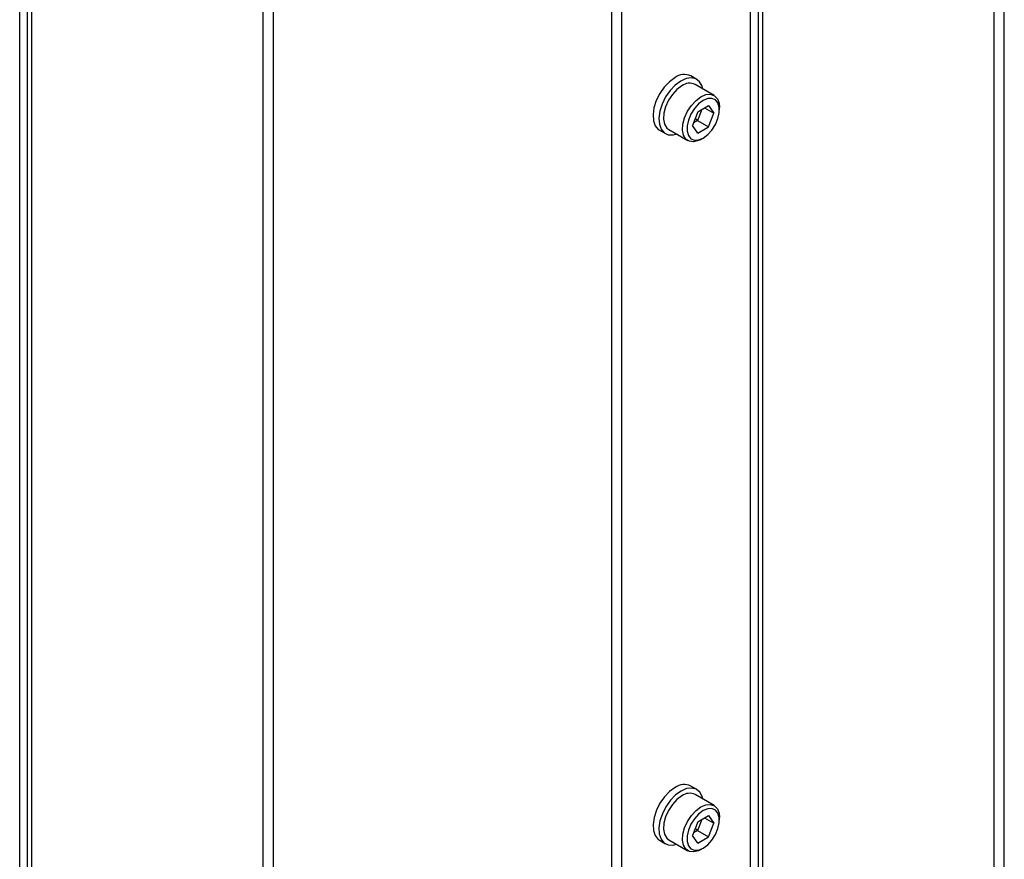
# Model space of a CAD drawing. Header units: millimetres. Extents: x 16 to 577, y 6 to 416.
# Tile 51 of 119: x 344 to 371, y 288 to 311. Entities that reach past the tile are written whole.
import ezdxf

# ---------------------------------------------------------------- set-up
doc = ezdxf.new("R2010")
doc.units = ezdxf.units.MM

msp = doc.modelspace()

# ---------------------------------------------------------------- linework, layer by layer
at = {"color": 7, "linetype": 'Continuous', "lineweight": 25}
for p, q in [((344.1332, 278.8444), (344.1332, 327.4286)), ((344.3475, 278.8444), (344.3475, 327.4286)), ((344.3484, 278.8213), (344.3484, 327.2888)), ((344.4635, 278.6609), (344.4635, 327.1284)), ((350.7966, 274.7133), (350.7966, 323.764)), ((351.0744, 274.6468), (351.0744, 323.6976)), ((360.335, 274.9968), (360.335, 323.231)), ((360.6128, 275.034), (360.6128, 323.2974)), ((364.1343, 267.2981), (364.1343, 315.8823)), ((364.3486, 267.2981), (364.3486, 315.8823)), ((364.3494, 267.2749), (364.3494, 315.7424)), ((364.4645, 267.1145), (364.4645, 315.5821)), ((370.7976, 263.1669), (370.7976, 312.2177)), ((371.0754, 263.1005), (371.0754, 312.1513)), ((362.6588, 309.7392), (362.4972, 309.8325)), ((363.1329, 309.3006), (362.6126, 309.6009)), ((364.3486, 309.1167), (364.3494, 309.1161)), ((362.6905, 308.8545), (362.5447, 308.4787)), ((362.7958, 308.9152), (362.6791, 308.6145)), ((362.6905, 308.8545), (362.9822, 309.0228)), ((362.8754, 308.9612), (363.128, 308.8153)), ((362.9822, 309.0228), (363.128, 308.8153)), ((362.9822, 308.4396), (363.128, 308.8153)), ((363.2808, 308.9036), (363.2808, 308.9736)), ((362.6791, 308.6145), (362.5739, 308.5537)), ((362.6791, 308.6145), (362.6203, 308.6733)), ((362.6791, 308.6145), (362.9822, 308.4396)), ((361.6401, 308.3479), (361.8017, 308.2546)), ((361.8984, 308.3637), (362.4186, 308.0634)), ((362.6905, 308.2712), (362.5447, 308.4787)), ((362.6905, 308.2712), (362.9822, 308.4396)), ((362.7758, 308.0988), (362.8364, 308.1338)), ((362.6588, 290.3172), (362.4972, 290.4105)), ((363.1329, 289.8786), (362.6126, 290.1789)), ((362.6905, 289.4324), (362.5447, 289.0567)), ((362.7958, 289.4932), (362.6791, 289.1925)), ((362.6905, 289.4324), (362.9822, 289.6008)), ((362.8754, 289.5391), (363.128, 289.3933)), ((362.9822, 289.6008), (363.128, 289.3933)), ((362.9822, 289.0175), (363.128, 289.3933)), ((363.2808, 289.4816), (363.2808, 289.5516)), ((362.6791, 289.1925), (362.5739, 289.1317)), ((362.6791, 289.1925), (362.6203, 289.2513)), ((362.6791, 289.1925), (362.9822, 289.0175)), ((361.6401, 288.9259), (361.8017, 288.8326)), ((361.8984, 288.9417), (362.4186, 288.6414)), ((362.6905, 288.8492), (362.5447, 289.0567)), ((362.6905, 288.8492), (362.9822, 289.0175)), ((362.7758, 288.6768), (362.8364, 288.7118))]:
    msp.add_line(p, q, dxfattribs=at)
at = {"color": 7, "linetype": 'Continuous', "lineweight": 25, "flags": 128}
for points in [[(362.0599, 309.785), (361.9095, 309.6737), (361.7691, 309.5257), (361.6474, 309.3503), (361.5523, 309.1586), (361.4896, 308.9626), (361.4633, 308.7746), (361.475, 308.6065), (361.524, 308.4687), (361.6072, 308.37), (361.6401, 308.3479)], [(362.2216, 309.6917), (362.0711, 309.5804), (361.9307, 309.4324), (361.8091, 309.257), (361.7139, 309.0653), (361.6512, 308.8693), (361.6249, 308.6813), (361.6366, 308.5132), (361.6856, 308.3754), (361.7688, 308.2767), (361.8811, 308.2232), (362.0153, 308.2184), (362.1203, 308.2452)], [(362.2555, 309.5656), (362.1192, 309.4653), (361.9931, 309.3292), (361.8864, 309.1673), (361.8071, 308.9918), (361.761, 308.8155), (361.7516, 308.6516), (361.7796, 308.5123), (361.8429, 308.4078), (361.8984, 308.3637)], [(362.8243, 309.4787), (362.8039, 309.5539), (362.7373, 309.6731), (362.6388, 309.7497), (362.5146, 309.7791), (362.3725, 309.7594), (362.2216, 309.6917)], [(362.7757, 309.2652), (362.912, 309.3223), (363.0382, 309.3318), (363.1449, 309.2932), (363.2242, 309.2092), (363.2703, 309.0861), (363.2808, 308.9736)], [(362.7758, 308.0988), (362.707, 308.0645), (362.5745, 308.0309), (362.457, 308.0456), (362.3631, 308.1074), (362.2998, 308.2119), (362.2718, 308.3513), (362.2812, 308.5152), (362.3273, 308.6914), (362.4066, 308.867), (362.5133, 309.0288), (362.6395, 309.1649), (362.7757, 309.2652), (362.7757, 309.2652)], [(362.8363, 309.1603), (362.7111, 309.0672), (362.5961, 308.9401), (362.5004, 308.7892), (362.432, 308.6268), (362.3964, 308.4661), (362.3964, 308.32), (362.432, 308.2004), (362.5004, 308.117), (362.5961, 308.0765), (362.7111, 308.0823), (362.8363, 308.1337), (362.9616, 308.2268), (363.0766, 308.3539), (363.1723, 308.5048), (363.2407, 308.6672), (363.2763, 308.8279), (363.2763, 308.974), (363.2407, 309.0936), (363.1723, 309.177), (363.0766, 309.2175), (362.9616, 309.2118), (362.8363, 309.1603)], [(362.0686, 290.3681), (361.9179, 290.2591), (361.7766, 290.1129), (361.6537, 289.9389), (361.5569, 289.7478), (361.4922, 289.5517), (361.4637, 289.3629), (361.4733, 289.1934), (361.5202, 289.0536), (361.6016, 288.9525), (361.6401, 288.9259)], [(362.2303, 290.2748), (362.0795, 290.1658), (361.9383, 290.0196), (361.8154, 289.8456), (361.7185, 289.6545), (361.6538, 289.4584), (361.6254, 289.2696), (361.6349, 289.1), (361.6819, 288.9603), (361.7633, 288.8592), (361.874, 288.803), (362.0071, 288.7953), (362.1101, 288.8195)], [(362.8243, 290.0567), (362.8067, 290.1239), (362.742, 290.2453), (362.6452, 290.3246), (362.5222, 290.3568), (362.381, 290.3398), (362.2303, 290.2748)], [(362.2555, 290.1436), (362.1192, 290.0433), (361.9931, 289.9071), (361.8864, 289.7453), (361.8071, 289.5698), (361.761, 289.3935), (361.7516, 289.2296), (361.7796, 289.0903), (361.8429, 288.9858), (361.8984, 288.9417)], [(362.7757, 289.8432), (362.912, 289.9003), (363.0382, 289.9098), (363.1449, 289.8712), (363.2242, 289.7872), (363.2703, 289.6641), (363.2808, 289.5516)], [(362.7758, 288.6768), (362.707, 288.6425), (362.5745, 288.6089), (362.457, 288.6235), (362.3631, 288.6854), (362.2998, 288.7899), (362.2718, 288.9293), (362.2812, 289.0932), (362.3273, 289.2694), (362.4066, 289.445), (362.5133, 289.6068), (362.6395, 289.7429), (362.7757, 289.8432), (362.7757, 289.8432)], [(362.8363, 289.7383), (362.7111, 289.6452), (362.5961, 289.5181), (362.5004, 289.3672), (362.432, 289.2048), (362.3964, 289.0441), (362.3964, 288.898), (362.432, 288.7784), (362.5004, 288.695), (362.5961, 288.6545), (362.7111, 288.6602), (362.8363, 288.7117), (362.9616, 288.8048), (363.0766, 288.9319), (363.1723, 289.0828), (363.2407, 289.2452), (363.2763, 289.4059), (363.2763, 289.552), (363.2407, 289.6716), (363.1723, 289.755), (363.0766, 289.7955), (362.9616, 289.7897), (362.8363, 289.7383)]]:
    msp.add_lwpolyline(points, dxfattribs=at)
at = {"color": 7, "linetype": 'Continuous', "lineweight": 25}
for centre, radius, start, end in [((362.317, 309.4548), 0.4184, 64.49938, 127.90846), ((362.4644, 309.2774), 0.3559, 65.38103, 125.92943), ((362.3176, 290.039), 0.4127, 64.20553, 127.10493), ((362.4644, 289.8554), 0.3559, 65.38103, 125.92943)]:
    msp.add_arc(centre, radius, start, end, dxfattribs=at)

doc.saveas('drawing.dxf')
